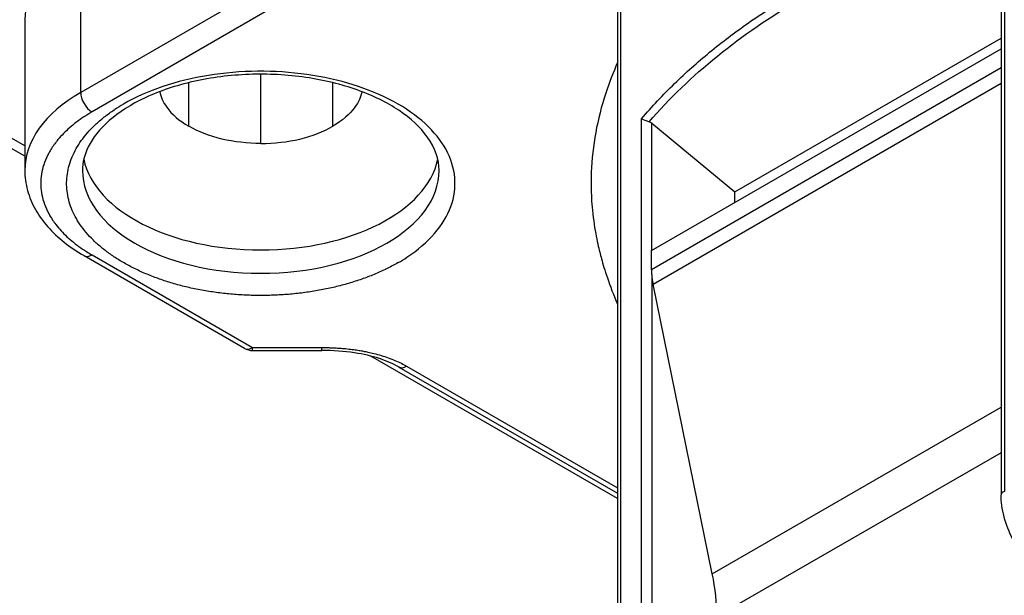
# Model space of a CAD drawing. Header units: millimetres. Extents: x 0 to 3364, y 0 to 2376.
# Tile 30 of 59: x 1649 to 1665, y 557 to 566. Entities that reach past the tile are written whole.
import ezdxf

# ---------------------------------------------------------------- set-up
doc = ezdxf.new("R2010")
doc.units = ezdxf.units.MM
doc.header["$LTSCALE"] = 0.2
doc.layers.add('01_Object Line', color=4, linetype='Continuous')
doc.styles.add('Rainbow-4.0 Style', font='malgunsl.ttf')
doc.dimstyles.new('Rainbow-4.0 Style', dxfattribs={"dimtxt": 3.5, "dimasz": 2.5, "dimexe": 1, "dimexo": 1, "dimgap": 1, "dimtad": 1, "dimdsep": 46, "dimtxsty": 'Rainbow-4.0 Style', "dimcen": 0, "dimclrd": 251, "dimclre": 251, "dimclrt": 7, "dimazin": 3, "dimtp": 0.1, "dimtm": 0.1, "dimtfac": 0.61, "dimtmove": 0, "dimatfit": 3, "dimfxl": 1, "dimlwd": -1, "dimlwe": -1, "dimarcsym": 1})

# ---------------------------------------------------------------- blocks, each defined once
blk = doc.blocks.new('A$C811bb05c')
for p, q in [((331.687, 326.144), (309.815, 338.772)), ((331.687, 325.981), (309.823, 338.604)), ((347.021, 329.742), (347.021, 320.663)), ((347.073, 329.86), (347.073, 320.713)), ((332.566, 326.984), (332.566, 329.352)), ((341.048, 317.051), (341.048, 328.645)), ((335.386, 328.612), (332.566, 326.984)), ((340.999, 328.521), (340.999, 316.927)), ((335.563, 328.306), (332.743, 326.678)), ((331.687, 328.127), (331.687, 325.759)), ((342.842, 325.425), (347.021, 327.838)), ((341.531, 324.5), (347.021, 327.669)), ((335.394, 326.183), (335.394, 327.27)), ((347.021, 327.369), (341.531, 324.199)), ((334.263, 326.453), (334.263, 327.137)), ((336.526, 326.861), (336.526, 327.137)), ((341.555, 323.974), (347.021, 327.13)), ((341.904, 327.133), (341.904, 327.133)), ((336.526, 326.453), (336.526, 326.861)), ((341.376, 317.424), (341.376, 326.571)), ((341.534, 326.501), (342.842, 325.425)), ((341.534, 324.502), (341.534, 326.501)), ((342.842, 325.257), (342.842, 325.425)), ((341.531, 324.199), (341.531, 324.5)), ((332.618, 324.42), (335.14, 322.964)), ((332.743, 324.432), (335.265, 322.976)), ((341.534, 324.119), (341.534, 317.438)), ((342.486, 319.423), (341.555, 323.974)), ((335.265, 322.93), (335.265, 322.976)), ((335.265, 322.976), (336.353, 322.976)), ((335.265, 322.93), (336.353, 322.93)), ((336.982, 322.923), (336.98, 322.925)), ((340.999, 320.604), (337.124, 322.842)), ((337.562, 322.67), (340.999, 320.686)), ((337.614, 322.722), (337.612, 322.723)), ((337.685, 322.684), (340.999, 320.77)), ((342.486, 319.423), (347.021, 322.041)), ((347.021, 321.324), (342.559, 318.748))]:
    blk.add_line(p, q)
blk.add_arc((335.265, 323.18), 0.25, 240, 270)
for centre, major_axis, ratio, start_param, end_param in [((334.687, 328.127), (-3, 0), 0.57735, 5.497787, 6.283185), ((353.779, 330.291), (-12, 0), 0.57735, 0.375178, 0.375204), ((334.687, 325.759), (-3, 0), 0.57735, 5.497787, 6.283185), ((332.743, 326.882), (-0.125, 0.217), 0.57735, 0.785398, 2.356194), ((335.394, 325.556), (3.049, 0), 0.57735, 2.356545, 2.422123), ((341.464, 326.543), (0.0999, -0.037), 0.082896, 3.667842, 5.042234), ((341.464, 326.46), (0.0988, -0.0231), 0.680497, 0.943557, 1.430805), ((335.394, 326.126), (-2.8, 0), 0.57735, 0.119454, 3.022139), ((335.394, 325.759), (2.8, 0), 0.57735, 3.141593, 6.283185), ((332.743, 324.636), (-0.125, -0.217), 0.57735, 0, 0.785397), ((335.393, 325.554), (3.05, 0), 0.577354, 5.498513, 5.564067), ((342.238, 323.791), (0.5, -0.866), 0.57735, 4.023801, 4.18879), ((335.265, 323.18), (-0.125, -0.217), 0.57735, 0, 0.785395), ((336.353, 323.18), (0, -0.25), 0.000014, 0.000032, 0.615503), ((337.685, 322.888), (-0.125, -0.217), 0.577339, 0.000203, 0.785708), ((347.121, 320.663), (-0.1, 0), 0.57735, 5.208035, 6.283186), ((340.437, 319.972), (-1.5, 2.598), 0.57735, 3.926991, 4.18879)]:
    blk.add_ellipse(centre, major_axis=major_axis, ratio=ratio, start_param=start_param, end_param=end_param)
for points, knots in [([(341.376, 326.571), (341.538, 326.761), (341.71, 326.945), (342.068, 327.293), (342.252, 327.457), (342.637, 327.774), (342.839, 327.927), (343.259, 328.221), (343.477, 328.361), (343.739, 328.516), (343.774, 328.536), (344.05, 328.696), (344.299, 328.828), (344.802, 329.07), (345.054, 329.182), (345.572, 329.39), (345.838, 329.488), (346.381, 329.668), (346.659, 329.751), (346.986, 329.838), (347.029, 329.849), (347.073, 329.86)], [-0.9999999, -0.9999999, -0.9999999, -0.9999999, -0.8749999, -0.8749999, -0.7560786, -0.7560786, -0.6371606, -0.6371606, -0.5182429, -0.5182429, -0.5, -0.5, -0.375, -0.375, -0.2560779, -0.2560779, -0.1371615, -0.1371615, -0.0182488, -0.0182488, -0.0000001, -0.0000001, -0.0000001, -0.0000001]), ([(341.493, 326.523), (342.129, 327.256), (342.93, 327.905), (343.865, 328.445), (344.798, 328.983), (345.864, 329.413), (347.021, 329.716)], [0, 0, 0, 0, 0.5, 0.5, 0.5, 0.9993651, 0.9993651, 0.9993651, 0.9993651]), ([(340.999, 327.456), (340.928, 327.296), (340.708, 326.728), (340.602, 326.146), (340.585, 325.729), (340.582, 325.654), (340.579, 325.469), (340.593, 325.219), (340.609, 325.078), (340.626, 324.924), (340.672, 324.66), (340.715, 324.486), (340.732, 324.421), (340.749, 324.356), (340.797, 324.179), (340.891, 323.912), (340.955, 323.758), (340.97, 323.723), (340.985, 323.689), (340.999, 323.656)], [0.0377299, 0.0377299, 0.0377299, 0.0377299, 0.0625, 0.125, 0.125, 0.125, 0.140625, 0.15625, 0.15625, 0.15625, 0.171875, 0.1875, 0.1875, 0.1875, 0.203125, 0.21875, 0.21875, 0.21875, 0.2227881, 0.2227881, 0.2227881, 0.2227881]), ([(338.194, 325.759), (338.194, 325.933), (338.136, 326.11), (337.905, 326.432), (337.754, 326.575), (337.378, 326.826), (337.157, 326.935), (336.662, 327.111), (336.387, 327.178), (335.81, 327.262), (335.509, 327.278), (334.911, 327.256), (334.615, 327.218), (334.062, 327.093), (333.804, 327.006), (333.356, 326.796), (333.165, 326.673), (332.863, 326.409), (332.753, 326.269), (332.623, 326.005), (332.594, 325.882), (332.594, 325.759)], [5.497787, 5.497787, 5.497787, 5.497787, 5.890446, 5.890446, 6.211397, 6.211397, 6.516417, 6.516417, 6.823055, 6.823055, 7.132076, 7.132076, 7.441696, 7.441696, 7.749898, 7.749898, 8.055385, 8.055385, 8.362627, 8.362627, 8.63938, 8.63938, 8.63938, 8.63938]), ([(337.687, 324.394), (337.859, 324.507), (338.153, 324.759), (338.412, 325.189), (338.475, 325.643), (338.336, 326.091), (338.004, 326.504), (337.502, 326.855), (336.862, 327.121), (336.371, 327.231), (336.118, 327.266), (335.865, 327.302), (335.343, 327.336), (334.563, 327.27), (333.837, 327.092), (333.422, 326.907), (333.238, 326.8)], [0, 0, 0, 0, 0.083333, 0.166667, 0.25, 0.333333, 0.416667, 0.5, 0.583333, 0.666667, 0.666667, 0.666667, 0.75, 0.833333, 0.916667, 1, 1, 1, 1]), ([(333.806, 326.996), (333.823, 326.913), (333.86, 326.831), (333.996, 326.64), (334.114, 326.539), (334.263, 326.453)], [-0.1069717, -0.1069717, -0.1069717, -0.1069717, -0.063077, -0.063077, -0.0000001, -0.0000001, -0.0000001, -0.0000001]), ([(336.983, 326.996), (336.966, 326.913), (336.929, 326.831), (336.792, 326.641), (336.674, 326.539), (336.526, 326.453)], [-0.1069626, -0.1069626, -0.1069626, -0.1069626, -0.063077, -0.063077, -0.000001, -0.000001, -0.000001, -0.000001]), ([(332.743, 326.678), (332.698, 326.652), (332.656, 326.626), (332.575, 326.572), (332.535, 326.544), (332.461, 326.487), (332.425, 326.458), (332.357, 326.399), (332.325, 326.368), (332.264, 326.306), (332.235, 326.275), (332.191, 326.221), (332.174, 326.2), (332.122, 326.129), (332.09, 326.08), (332.037, 325.982), (332.015, 325.933), (331.979, 325.835), (331.965, 325.786), (331.945, 325.688), (331.94, 325.639), (331.937, 325.578), (331.937, 325.567), (331.937, 325.506), (331.941, 325.458), (331.956, 325.361), (331.968, 325.312), (332, 325.214), (332.02, 325.165), (332.068, 325.068), (332.096, 325.02), (332.138, 324.96), (332.147, 324.946), (332.182, 324.899), (332.208, 324.867), (332.264, 324.803), (332.294, 324.772), (332.358, 324.71), (332.391, 324.68), (332.461, 324.622), (332.498, 324.593), (332.575, 324.537), (332.615, 324.51), (332.685, 324.466), (332.713, 324.449), (332.743, 324.432)], [0, 0, 0, 0, 0.044639, 0.044639, 0.089455, 0.089455, 0.134047, 0.134047, 0.17826, 0.17826, 0.2216, 0.2216, 0.25, 0.25, 0.3125, 0.3125, 0.372126, 0.372126, 0.430455, 0.430455, 0.486685, 0.486685, 0.5, 0.5, 0.555482, 0.555482, 0.613396, 0.613396, 0.672459, 0.672459, 0.732556, 0.732556, 0.75, 0.75, 0.793057, 0.793057, 0.836807, 0.836807, 0.88126, 0.88126, 0.925866, 0.925866, 0.970336, 0.970336, 1, 1, 1, 1]), ([(337.551, 324.31), (337.496, 324.278), (337.439, 324.248), (337.321, 324.189), (337.259, 324.161), (337.134, 324.108), (337.07, 324.083), (336.937, 324.036), (336.869, 324.013), (336.729, 323.971), (336.657, 323.951), (336.513, 323.916), (336.441, 323.9), (336.295, 323.872), (336.22, 323.859), (336.07, 323.837), (335.994, 323.828), (335.841, 323.812), (335.763, 323.806), (335.605, 323.798), (335.525, 323.795), (335.367, 323.794), (335.291, 323.794), (335.136, 323.8), (335.058, 323.804), (334.904, 323.816), (334.828, 323.824), (334.676, 323.843), (334.599, 323.854), (334.447, 323.88), (334.372, 323.895), (334.225, 323.927), (334.155, 323.945), (334.016, 323.983), (333.946, 324.004), (333.812, 324.049), (333.747, 324.072), (333.618, 324.123), (333.554, 324.15), (333.429, 324.207), (333.368, 324.238), (333.253, 324.3), (333.199, 324.332), (333.094, 324.398), (333.043, 324.432), (332.947, 324.503), (332.901, 324.539), (332.815, 324.613), (332.773, 324.652), (332.695, 324.732), (332.659, 324.773), (332.593, 324.855), (332.563, 324.896), (332.509, 324.98), (332.485, 325.023), (332.442, 325.109), (332.423, 325.152), (332.392, 325.24), (332.379, 325.285), (332.359, 325.376), (332.352, 325.422), (332.344, 325.513), (332.343, 325.557), (332.347, 325.647), (332.353, 325.693), (332.369, 325.782), (332.38, 325.826), (332.408, 325.915), (332.425, 325.96), (332.465, 326.048), (332.488, 326.092), (332.54, 326.177), (332.567, 326.218), (332.629, 326.299), (332.663, 326.34), (332.735, 326.419), (332.773, 326.457), (332.856, 326.533), (332.901, 326.57), (332.994, 326.642), (333.041, 326.676), (333.094, 326.712), (333.098, 326.714), (333.101, 326.716)], [0, 0, 0, 0, 0.0244482, 0.0244482, 0.0495862, 0.0495862, 0.0744713, 0.0744713, 0.0997356, 0.0997356, 0.125, 0.125, 0.1494272, 0.1494272, 0.1745704, 0.1745704, 0.1993148, 0.1993148, 0.2246574, 0.2246574, 0.25, 0.25, 0.2743451, 0.2743451, 0.2995088, 0.2995088, 0.3242662, 0.3242662, 0.3496331, 0.3496331, 0.375, 0.375, 0.3993355, 0.3993355, 0.4245016, 0.4245016, 0.4491381, 0.4491381, 0.4745691, 0.4745691, 0.5, 0.5, 0.5243158, 0.5243158, 0.5494868, 0.5494868, 0.574257, 0.574257, 0.5996285, 0.5996285, 0.625, 0.625, 0.6495309, 0.6495309, 0.6746482, 0.6746482, 0.6994665, 0.6994665, 0.7247332, 0.7247332, 0.75, 0.75, 0.7744068, 0.7744068, 0.7995551, 0.7995551, 0.8244108, 0.8244108, 0.8497054, 0.8497054, 0.875, 0.875, 0.8990956, 0.8990956, 0.9243217, 0.9243217, 0.9487788, 0.9487788, 0.9743894, 0.9743894, 0.9984438, 0.9984438, 1, 1, 1, 1]), ([(335.394, 326.183), (335.184, 326.183), (334.976, 326.206), (334.588, 326.299), (334.412, 326.367), (334.263, 326.453)], [-0.1261622, -0.1261622, -0.1261622, -0.1261622, -0.0630816, -0.0630816, 0, 0, 0, 0]), ([(335.394, 326.183), (335.604, 326.183), (335.813, 326.206), (336.201, 326.299), (336.377, 326.367), (336.526, 326.453)], [0.000001, 0.000001, 0.000001, 0.000001, 0.0630583, 0.0630583, 0.1261166, 0.1261166, 0.1261166, 0.1261166]), ([(331.687, 325.759), (331.687, 325.653), (331.702, 325.548), (331.758, 325.342), (331.8, 325.241), (331.908, 325.05), (331.973, 324.959), (332.125, 324.787), (332.212, 324.706), (332.402, 324.555), (332.506, 324.484), (332.618, 324.42)], [2.3561945, 2.3561945, 2.3561945, 2.3561945, 2.5132741, 2.5132741, 2.6703538, 2.6703538, 2.8274334, 2.8274334, 2.984513, 2.984513, 3.1415927, 3.1415927, 3.1415927, 3.1415927]), ([(341.531, 324.199), (341.531, 324.184), (341.531, 324.168), (341.532, 324.152), (341.533, 324.141), (341.534, 324.13), (341.534, 324.119)], [0, 0, 0, 0, 0.587836, 0.587836, 0.587836, 1, 1, 1, 1]), ([(336.353, 322.976), (336.358, 322.976), (336.366, 322.976), (336.386, 322.976), (336.399, 322.976), (336.428, 322.976), (336.445, 322.975), (336.483, 322.974), (336.504, 322.974), (336.549, 322.972), (336.573, 322.971), (336.625, 322.967), (336.651, 322.966), (336.695, 322.962), (336.711, 322.96), (336.726, 322.959), (336.763, 322.955), (336.798, 322.951), (336.862, 322.943), (336.891, 322.939), (336.945, 322.93), (336.969, 322.926), (337.011, 322.918), (337.029, 322.915), (337.057, 322.909), (337.067, 322.907), (337.076, 322.905), (337.108, 322.898), (337.14, 322.891), (337.21, 322.873), (337.249, 322.862), (337.325, 322.839), (337.361, 322.827), (337.433, 322.801), (337.469, 322.788), (337.537, 322.759), (337.571, 322.744), (337.631, 322.714), (337.659, 322.699), (337.685, 322.684)], [-1, -1, -1, -1, -0.9588808, -0.9588808, -0.9183402, -0.9183402, -0.8786618, -0.8786618, -0.8406661, -0.8406661, -0.8037348, -0.8037348, -0.7683955, -0.7683955, -0.75, -0.75, -0.75, -0.69743, -0.69743, -0.6435112, -0.6435112, -0.5903026, -0.5903026, -0.5387494, -0.5387494, -0.5, -0.5, -0.5, -0.4392864, -0.4392864, -0.3585505, -0.3585505, -0.2747085, -0.2747085, -0.1856468, -0.1856468, -0.0903561, -0.0903561, -0.0000014, -0.0000014, -0.0000014, -0.0000014]), ([(337.559, 322.672), (337.473, 322.722), (337.369, 322.767), (337.137, 322.842), (337.004, 322.872), (336.701, 322.918), (336.526, 322.93), (336.353, 322.93)], [0, 0, 0, 0, 0.0394748, 0.0394748, 0.0817975, 0.0817975, 0.1337222, 0.1337222, 0.1337222, 0.1337222]), ([(347.885, 319.208), (347.78, 319.268), (347.675, 319.35), (347.482, 319.541), (347.391, 319.653), (347.24, 319.887), (347.176, 320.012), (347.081, 320.256), (347.049, 320.379), (347.025, 320.552), (347.021, 320.608), (347.021, 320.663)], [0, 0, 0, 0, 0.0435017, 0.0435017, 0.086384, 0.086384, 0.1274084, 0.1274084, 0.1665272, 0.1665272, 0.1859211, 0.1859211, 0.1859211, 0.1859211]), ([(345.43, 317.393), (345.955, 317.695), (346.509, 317.962), (347.094, 318.194), (347.709, 318.438), (348.374, 318.65), (349.09, 318.828), (349.825, 319.012), (350.586, 319.151), (351.372, 319.246), (352.166, 319.341), (352.968, 319.389), (353.779, 319.389), (354.581, 319.389), (355.391, 319.34), (356.208, 319.24), (357, 319.144), (357.754, 319.007), (358.468, 318.828), (358.814, 318.742), (359.161, 318.643), (359.509, 318.532), (359.846, 318.423), (360.166, 318.309), (360.469, 318.189), (361.063, 317.953), (361.616, 317.688), (362.127, 317.393), (362.651, 317.09), (363.114, 316.77), (363.516, 316.432), (363.938, 316.077), (364.305, 315.693), (364.614, 315.28), (364.933, 314.856), (365.174, 314.416), (365.338, 313.962), (365.503, 313.504), (365.585, 313.041), (365.586, 312.573), (365.586, 312.11), (365.5, 311.642), (365.328, 311.17), (365.161, 310.713), (364.923, 310.278), (364.614, 309.865), (364.465, 309.666), (364.293, 309.465), (364.1, 309.264), (363.913, 309.07), (363.715, 308.885), (363.507, 308.71), (363.098, 308.367), (362.639, 308.048), (362.127, 307.753)], [0, 0, 0, 0, 0.0625, 0.0625, 0.0625, 0.125, 0.125, 0.125, 0.1875, 0.1875, 0.1875, 0.25, 0.25, 0.25, 0.3125, 0.3125, 0.3125, 0.375, 0.375, 0.375, 0.40625, 0.40625, 0.40625, 0.4375, 0.4375, 0.4375, 0.5, 0.5, 0.5, 0.5625, 0.5625, 0.5625, 0.625, 0.625, 0.625, 0.6875, 0.6875, 0.6875, 0.75, 0.75, 0.75, 0.8125, 0.8125, 0.8125, 0.875, 0.875, 0.875, 0.90625, 0.90625, 0.90625, 0.9375, 0.9375, 0.9375, 1, 1, 1, 1]), ([(342.372, 312.914), (342.375, 313.618), (342.588, 314.324), (343.416, 315.646), (344.008, 316.262), (345.503, 317.349), (346.395, 317.823), (348.401, 318.591), (349.514, 318.885), (351.853, 319.26), (353.077, 319.34), (355.511, 319.278), (356.719, 319.135), (358.991, 318.641), (360.055, 318.29), (361.929, 317.423), (362.739, 316.908), (364.031, 315.772), (364.511, 315.152), (365.059, 313.99), (365.183, 313.452), (365.186, 312.914)], [3.929459, 3.929459, 3.929459, 3.929459, 4.274016, 4.274016, 4.597879, 4.597879, 4.912283, 4.912283, 5.22677, 5.22677, 5.542246, 5.542246, 5.858023, 5.858023, 6.173268, 6.173268, 6.487475, 6.487475, 6.802869, 6.802869, 7.066115, 7.066115, 7.066115, 7.066115])]:
    blk.add_open_spline(points, degree=3, knots=knots)
blk.add_open_spline([(337.559, 322.672), (337.559, 322.672), (337.56, 322.672), (337.56, 322.672)], degree=3)

msp = doc.modelspace()

# ---------------------------------------------------------------- block references
at = {"layer": '01_Object Line'}
msp.add_blockref('A$C811bb05c', (1317.491, 238.055), dxfattribs=at)

# ---------------------------------------------------------------- leaders
at = {"annotation_type": 0, "has_hookline": 1, "hookline_direction": 0, "text_width": 441.723}
msp.add_leader([(1644.975, 578.956), (1644.975, 97.555), (1841.432, 96.555)], dimstyle='Rainbow-4.0 Style', override={"dimscale": 5, "dimclrd": 1, "dimldrblk": 'DotSmall'}, dxfattribs=at)

doc.saveas('drawing.dxf')
